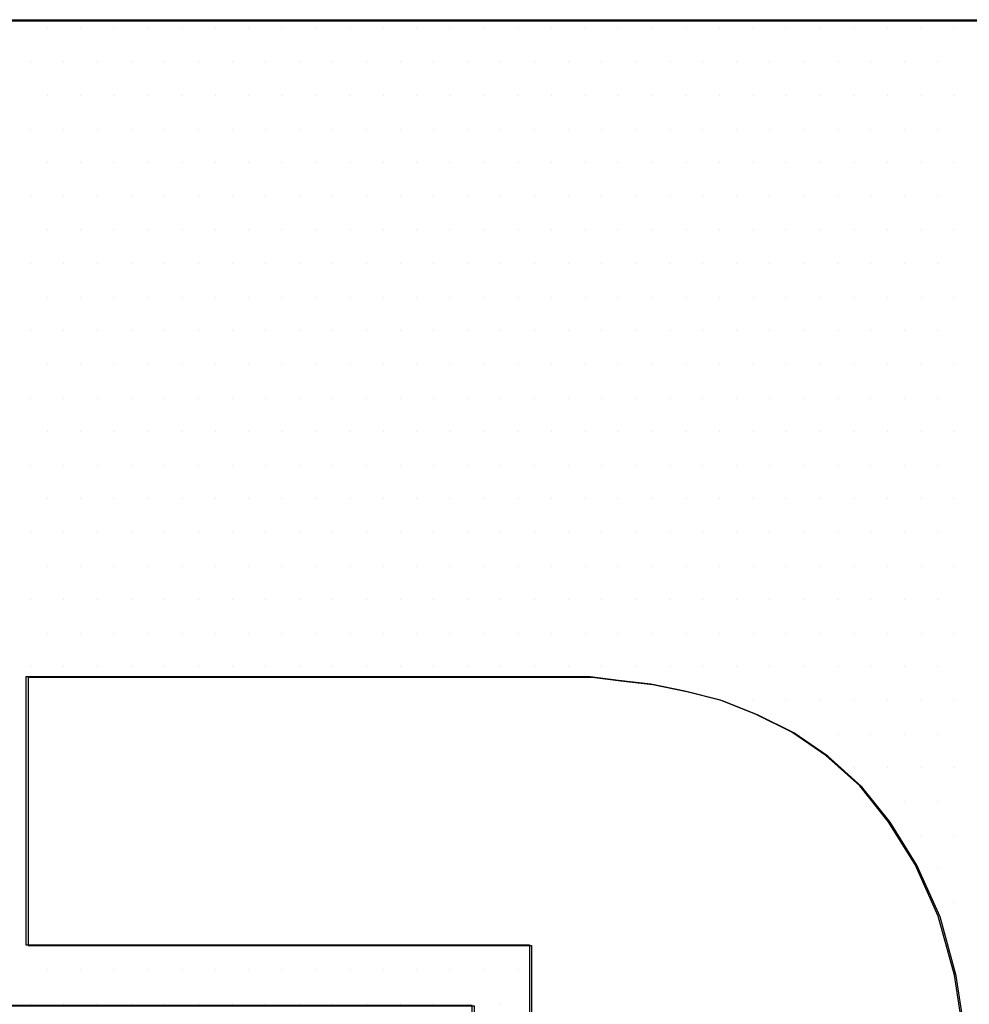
# Model space of a CAD drawing. Extents: x -71 to 52, y -13 to 68.
# Tile 32 of 81: x 33.441 to 33.553, y 20.397 to 20.513. Entities that reach past the tile are written whole.
import ezdxf

# ---------------------------------------------------------------- set-up
doc = ezdxf.new("R2010")
doc.units = 0
doc.header["$LTSCALE"] = 1.21
doc.header["$MEASUREMENT"] = 0
doc.layers.get('0').update_dxf_attribs({"linetype": 'CONTINUOUS'})
doc.layers.add('parker', color=40, linetype='CONTINUOUS')
doc.layers.add('YELLOW', color=2, linetype='CONTINUOUS')

# ---------------------------------------------------------------- blocks, each defined once
blk = doc.blocks.new('*X5')
at = {"color": 0}
for p, q in [((9.2625, 1.4625), (9.2625, 1.4625)), ((9.27188, 1.4625), (9.27188, 1.4625)), ((9.28125, 1.4625), (9.28125, 1.4625)), ((9.29063, 1.4625), (9.29063, 1.4625)), ((9.3, 1.4625), (9.3, 1.4625)), ((9.30938, 1.4625), (9.30938, 1.4625)), ((9.31875, 1.4625), (9.31875, 1.4625)), ((9.32813, 1.4625), (9.32813, 1.4625)), ((9.3375, 1.4625), (9.3375, 1.4625)), ((9.34688, 1.4625), (9.34688, 1.4625)), ((9.35625, 1.4625), (9.35625, 1.4625)), ((9.36563, 1.4625), (9.36563, 1.4625)), ((9.375, 1.4625), (9.375, 1.4625)), ((9.38438, 1.4625), (9.38438, 1.4625)), ((9.39375, 1.4625), (9.39375, 1.4625)), ((9.40313, 1.4625), (9.40313, 1.4625)), ((9.4125, 1.4625), (9.4125, 1.4625)), ((9.42188, 1.4625), (9.42188, 1.4625)), ((9.43125, 1.4625), (9.43125, 1.4625)), ((9.44063, 1.4625), (9.44063, 1.4625)), ((9.45, 1.4625), (9.45, 1.4625)), ((9.45937, 1.4625), (9.45937, 1.4625)), ((9.46875, 1.4625), (9.46875, 1.4625)), ((9.47813, 1.4625), (9.47813, 1.4625)), ((9.4875, 1.4625), (9.4875, 1.4625)), ((9.49688, 1.4625), (9.49688, 1.4625)), ((9.50625, 1.4625), (9.50625, 1.4625)), ((9.51562, 1.4625), (9.51562, 1.4625)), ((9.25781, 1.45312), (9.25781, 1.45312)), ((9.26719, 1.45312), (9.26719, 1.45312)), ((9.27656, 1.45312), (9.27656, 1.45312)), ((9.28594, 1.45312), (9.28594, 1.45312)), ((9.29531, 1.45312), (9.29531, 1.45312)), ((9.30469, 1.45312), (9.30469, 1.45312)), ((9.31406, 1.45312), (9.31406, 1.45312)), ((9.32344, 1.45312), (9.32344, 1.45312)), ((9.33281, 1.45312), (9.33281, 1.45312)), ((9.34219, 1.45312), (9.34219, 1.45312)), ((9.35156, 1.45312), (9.35156, 1.45312)), ((9.36094, 1.45312), (9.36094, 1.45312)), ((9.37031, 1.45312), (9.37031, 1.45312)), ((9.37969, 1.45312), (9.37969, 1.45312)), ((9.38906, 1.45312), (9.38906, 1.45312)), ((9.39844, 1.45312), (9.39844, 1.45312)), ((9.40781, 1.45312), (9.40781, 1.45312)), ((9.41719, 1.45312), (9.41719, 1.45312)), ((9.42656, 1.45312), (9.42656, 1.45312)), ((9.43594, 1.45312), (9.43594, 1.45312)), ((9.44531, 1.45312), (9.44531, 1.45312)), ((9.45469, 1.45312), (9.45469, 1.45312)), ((9.46406, 1.45312), (9.46406, 1.45312)), ((9.47344, 1.45312), (9.47344, 1.45312)), ((9.48281, 1.45312), (9.48281, 1.45312)), ((9.49219, 1.45312), (9.49219, 1.45312)), ((9.50156, 1.45312), (9.50156, 1.45312)), ((9.51094, 1.45312), (9.51094, 1.45312)), ((9.2625, 1.44375), (9.2625, 1.44375)), ((9.27188, 1.44375), (9.27188, 1.44375)), ((9.28125, 1.44375), (9.28125, 1.44375)), ((9.29063, 1.44375), (9.29063, 1.44375)), ((9.3, 1.44375), (9.3, 1.44375)), ((9.30938, 1.44375), (9.30938, 1.44375)), ((9.31875, 1.44375), (9.31875, 1.44375)), ((9.32813, 1.44375), (9.32813, 1.44375)), ((9.3375, 1.44375), (9.3375, 1.44375)), ((9.34688, 1.44375), (9.34688, 1.44375)), ((9.35625, 1.44375), (9.35625, 1.44375)), ((9.36563, 1.44375), (9.36563, 1.44375)), ((9.375, 1.44375), (9.375, 1.44375)), ((9.38438, 1.44375), (9.38438, 1.44375)), ((9.39375, 1.44375), (9.39375, 1.44375)), ((9.40313, 1.44375), (9.40313, 1.44375)), ((9.4125, 1.44375), (9.4125, 1.44375)), ((9.42188, 1.44375), (9.42188, 1.44375)), ((9.43125, 1.44375), (9.43125, 1.44375)), ((9.44063, 1.44375), (9.44063, 1.44375)), ((9.45, 1.44375), (9.45, 1.44375)), ((9.45937, 1.44375), (9.45937, 1.44375)), ((9.46875, 1.44375), (9.46875, 1.44375)), ((9.47813, 1.44375), (9.47813, 1.44375)), ((9.4875, 1.44375), (9.4875, 1.44375)), ((9.49688, 1.44375), (9.49688, 1.44375)), ((9.50625, 1.44375), (9.50625, 1.44375)), ((9.51562, 1.44375), (9.51562, 1.44375)), ((9.25781, 1.43437), (9.25781, 1.43437)), ((9.26719, 1.43437), (9.26719, 1.43437)), ((9.27656, 1.43437), (9.27656, 1.43437)), ((9.28594, 1.43437), (9.28594, 1.43437)), ((9.29531, 1.43437), (9.29531, 1.43437)), ((9.30469, 1.43437), (9.30469, 1.43437)), ((9.31406, 1.43437), (9.31406, 1.43437)), ((9.32344, 1.43437), (9.32344, 1.43437)), ((9.33281, 1.43437), (9.33281, 1.43437)), ((9.34219, 1.43437), (9.34219, 1.43437)), ((9.35156, 1.43437), (9.35156, 1.43437)), ((9.36094, 1.43437), (9.36094, 1.43437)), ((9.37031, 1.43437), (9.37031, 1.43437)), ((9.37969, 1.43437), (9.37969, 1.43437)), ((9.38906, 1.43437), (9.38906, 1.43437)), ((9.39844, 1.43437), (9.39844, 1.43437)), ((9.40781, 1.43437), (9.40781, 1.43437)), ((9.41719, 1.43437), (9.41719, 1.43437)), ((9.42656, 1.43437), (9.42656, 1.43437)), ((9.43594, 1.43437), (9.43594, 1.43437)), ((9.44531, 1.43437), (9.44531, 1.43437)), ((9.45469, 1.43437), (9.45469, 1.43437)), ((9.46406, 1.43437), (9.46406, 1.43437)), ((9.47344, 1.43437), (9.47344, 1.43437)), ((9.48281, 1.43437), (9.48281, 1.43437)), ((9.49219, 1.43437), (9.49219, 1.43437)), ((9.50156, 1.43437), (9.50156, 1.43437)), ((9.51094, 1.43437), (9.51094, 1.43437)), ((9.2625, 1.425), (9.2625, 1.425)), ((9.27188, 1.425), (9.27188, 1.425)), ((9.28125, 1.425), (9.28125, 1.425)), ((9.29063, 1.425), (9.29063, 1.425)), ((9.3, 1.425), (9.3, 1.425)), ((9.30938, 1.425), (9.30938, 1.425)), ((9.31875, 1.425), (9.31875, 1.425)), ((9.32813, 1.425), (9.32813, 1.425)), ((9.3375, 1.425), (9.3375, 1.425)), ((9.34688, 1.425), (9.34688, 1.425)), ((9.35625, 1.425), (9.35625, 1.425)), ((9.36563, 1.425), (9.36563, 1.425)), ((9.375, 1.425), (9.375, 1.425)), ((9.38438, 1.425), (9.38438, 1.425)), ((9.39375, 1.425), (9.39375, 1.425)), ((9.40313, 1.425), (9.40313, 1.425)), ((9.4125, 1.425), (9.4125, 1.425)), ((9.42188, 1.425), (9.42188, 1.425)), ((9.43125, 1.425), (9.43125, 1.425)), ((9.44063, 1.425), (9.44063, 1.425)), ((9.45, 1.425), (9.45, 1.425)), ((9.45937, 1.425), (9.45937, 1.425)), ((9.46875, 1.425), (9.46875, 1.425)), ((9.47813, 1.425), (9.47813, 1.425)), ((9.4875, 1.425), (9.4875, 1.425)), ((9.49688, 1.425), (9.49688, 1.425)), ((9.50625, 1.425), (9.50625, 1.425)), ((9.51562, 1.425), (9.51562, 1.425)), ((9.25781, 1.41562), (9.25781, 1.41562)), ((9.26719, 1.41562), (9.26719, 1.41562)), ((9.27656, 1.41562), (9.27656, 1.41562)), ((9.28594, 1.41562), (9.28594, 1.41562)), ((9.29531, 1.41562), (9.29531, 1.41562)), ((9.30469, 1.41562), (9.30469, 1.41562)), ((9.31406, 1.41562), (9.31406, 1.41562)), ((9.32344, 1.41562), (9.32344, 1.41562)), ((9.33281, 1.41562), (9.33281, 1.41562)), ((9.34219, 1.41562), (9.34219, 1.41562)), ((9.35156, 1.41562), (9.35156, 1.41562)), ((9.36094, 1.41562), (9.36094, 1.41562)), ((9.37031, 1.41562), (9.37031, 1.41562)), ((9.37969, 1.41562), (9.37969, 1.41562)), ((9.38906, 1.41562), (9.38906, 1.41562)), ((9.39844, 1.41562), (9.39844, 1.41562)), ((9.40781, 1.41562), (9.40781, 1.41562)), ((9.41719, 1.41562), (9.41719, 1.41562)), ((9.42656, 1.41562), (9.42656, 1.41562)), ((9.43594, 1.41562), (9.43594, 1.41562)), ((9.44531, 1.41562), (9.44531, 1.41562)), ((9.45469, 1.41562), (9.45469, 1.41562)), ((9.46406, 1.41562), (9.46406, 1.41562)), ((9.47344, 1.41562), (9.47344, 1.41562)), ((9.48281, 1.41562), (9.48281, 1.41562)), ((9.49219, 1.41562), (9.49219, 1.41562)), ((9.50156, 1.41562), (9.50156, 1.41562)), ((9.51094, 1.41562), (9.51094, 1.41562)), ((9.2625, 1.40625), (9.2625, 1.40625)), ((9.27188, 1.40625), (9.27188, 1.40625)), ((9.28125, 1.40625), (9.28125, 1.40625)), ((9.29063, 1.40625), (9.29063, 1.40625)), ((9.3, 1.40625), (9.3, 1.40625)), ((9.30938, 1.40625), (9.30938, 1.40625)), ((9.31875, 1.40625), (9.31875, 1.40625)), ((9.32813, 1.40625), (9.32813, 1.40625)), ((9.3375, 1.40625), (9.3375, 1.40625)), ((9.34688, 1.40625), (9.34688, 1.40625)), ((9.35625, 1.40625), (9.35625, 1.40625)), ((9.36563, 1.40625), (9.36563, 1.40625)), ((9.375, 1.40625), (9.375, 1.40625)), ((9.38438, 1.40625), (9.38438, 1.40625)), ((9.39375, 1.40625), (9.39375, 1.40625)), ((9.40313, 1.40625), (9.40313, 1.40625)), ((9.4125, 1.40625), (9.4125, 1.40625)), ((9.42188, 1.40625), (9.42188, 1.40625)), ((9.43125, 1.40625), (9.43125, 1.40625)), ((9.44063, 1.40625), (9.44063, 1.40625)), ((9.45, 1.40625), (9.45, 1.40625)), ((9.45937, 1.40625), (9.45937, 1.40625)), ((9.46875, 1.40625), (9.46875, 1.40625)), ((9.47813, 1.40625), (9.47813, 1.40625)), ((9.4875, 1.40625), (9.4875, 1.40625)), ((9.49688, 1.40625), (9.49688, 1.40625)), ((9.50625, 1.40625), (9.50625, 1.40625)), ((9.51562, 1.40625), (9.51562, 1.40625)), ((9.25781, 1.39687), (9.25781, 1.39687)), ((9.26719, 1.39687), (9.26719, 1.39687)), ((9.27656, 1.39687), (9.27656, 1.39687)), ((9.28594, 1.39687), (9.28594, 1.39687)), ((9.29531, 1.39687), (9.29531, 1.39687)), ((9.30469, 1.39687), (9.30469, 1.39687)), ((9.31406, 1.39687), (9.31406, 1.39687)), ((9.32344, 1.39687), (9.32344, 1.39687)), ((9.33281, 1.39687), (9.33281, 1.39687)), ((9.34219, 1.39687), (9.34219, 1.39687)), ((9.35156, 1.39687), (9.35156, 1.39687)), ((9.36094, 1.39687), (9.36094, 1.39687)), ((9.37031, 1.39687), (9.37031, 1.39687)), ((9.37969, 1.39687), (9.37969, 1.39687)), ((9.38906, 1.39687), (9.38906, 1.39687)), ((9.39844, 1.39687), (9.39844, 1.39687)), ((9.40781, 1.39687), (9.40781, 1.39687)), ((9.41719, 1.39687), (9.41719, 1.39687)), ((9.42656, 1.39687), (9.42656, 1.39687)), ((9.43594, 1.39687), (9.43594, 1.39687)), ((9.44531, 1.39687), (9.44531, 1.39687)), ((9.45469, 1.39687), (9.45469, 1.39687)), ((9.46406, 1.39687), (9.46406, 1.39687)), ((9.47344, 1.39687), (9.47344, 1.39687)), ((9.48281, 1.39687), (9.48281, 1.39687)), ((9.49219, 1.39687), (9.49219, 1.39687)), ((9.50156, 1.39687), (9.50156, 1.39687)), ((9.51094, 1.39687), (9.51094, 1.39687)), ((9.2625, 1.3875), (9.2625, 1.3875)), ((9.27188, 1.3875), (9.27188, 1.3875)), ((9.28125, 1.3875), (9.28125, 1.3875)), ((9.29063, 1.3875), (9.29063, 1.3875)), ((9.3, 1.3875), (9.3, 1.3875)), ((9.30938, 1.3875), (9.30938, 1.3875)), ((9.31875, 1.3875), (9.31875, 1.3875)), ((9.32813, 1.3875), (9.32813, 1.3875)), ((9.3375, 1.3875), (9.3375, 1.3875)), ((9.34688, 1.3875), (9.34688, 1.3875)), ((9.35625, 1.3875), (9.35625, 1.3875)), ((9.36563, 1.3875), (9.36563, 1.3875)), ((9.375, 1.3875), (9.375, 1.3875)), ((9.38438, 1.3875), (9.38438, 1.3875)), ((9.39375, 1.3875), (9.39375, 1.3875)), ((9.40313, 1.3875), (9.40313, 1.3875)), ((9.4125, 1.3875), (9.4125, 1.3875)), ((9.42188, 1.3875), (9.42188, 1.3875)), ((9.43125, 1.3875), (9.43125, 1.3875)), ((9.44063, 1.3875), (9.44063, 1.3875)), ((9.45, 1.3875), (9.45, 1.3875)), ((9.45937, 1.3875), (9.45937, 1.3875)), ((9.46875, 1.3875), (9.46875, 1.3875)), ((9.47813, 1.3875), (9.47813, 1.3875)), ((9.4875, 1.3875), (9.4875, 1.3875)), ((9.49688, 1.3875), (9.49688, 1.3875)), ((9.50625, 1.3875), (9.50625, 1.3875)), ((9.51562, 1.3875), (9.51562, 1.3875)), ((9.25781, 1.37813), (9.25781, 1.37813)), ((9.26719, 1.37813), (9.26719, 1.37813)), ((9.27656, 1.37813), (9.27656, 1.37813)), ((9.28594, 1.37813), (9.28594, 1.37813)), ((9.29531, 1.37813), (9.29531, 1.37813)), ((9.30469, 1.37813), (9.30469, 1.37813)), ((9.31406, 1.37813), (9.31406, 1.37813)), ((9.32344, 1.37813), (9.32344, 1.37813)), ((9.33281, 1.37813), (9.33281, 1.37813)), ((9.34219, 1.37813), (9.34219, 1.37813)), ((9.35156, 1.37813), (9.35156, 1.37813)), ((9.36094, 1.37813), (9.36094, 1.37813)), ((9.37031, 1.37813), (9.37031, 1.37813)), ((9.37969, 1.37813), (9.37969, 1.37813)), ((9.38906, 1.37813), (9.38906, 1.37813)), ((9.39844, 1.37813), (9.39844, 1.37813)), ((9.40781, 1.37813), (9.40781, 1.37813)), ((9.41719, 1.37813), (9.41719, 1.37813)), ((9.42656, 1.37813), (9.42656, 1.37813)), ((9.43594, 1.37813), (9.43594, 1.37813)), ((9.44531, 1.37813), (9.44531, 1.37813)), ((9.45469, 1.37813), (9.45469, 1.37813)), ((9.46406, 1.37813), (9.46406, 1.37813)), ((9.47344, 1.37813), (9.47344, 1.37813)), ((9.48281, 1.37813), (9.48281, 1.37813)), ((9.49219, 1.37813), (9.49219, 1.37813)), ((9.50156, 1.37813), (9.50156, 1.37813)), ((9.51094, 1.37813), (9.51094, 1.37813)), ((9.2625, 1.36875), (9.2625, 1.36875)), ((9.27188, 1.36875), (9.27188, 1.36875)), ((9.28125, 1.36875), (9.28125, 1.36875)), ((9.29063, 1.36875), (9.29063, 1.36875)), ((9.3, 1.36875), (9.3, 1.36875)), ((9.30938, 1.36875), (9.30938, 1.36875)), ((9.31875, 1.36875), (9.31875, 1.36875)), ((9.32813, 1.36875), (9.32813, 1.36875)), ((9.3375, 1.36875), (9.3375, 1.36875)), ((9.34688, 1.36875), (9.34688, 1.36875)), ((9.35625, 1.36875), (9.35625, 1.36875)), ((9.36563, 1.36875), (9.36563, 1.36875)), ((9.375, 1.36875), (9.375, 1.36875)), ((9.38438, 1.36875), (9.38438, 1.36875)), ((9.39375, 1.36875), (9.39375, 1.36875)), ((9.40313, 1.36875), (9.40313, 1.36875)), ((9.4125, 1.36875), (9.4125, 1.36875)), ((9.42188, 1.36875), (9.42188, 1.36875)), ((9.43125, 1.36875), (9.43125, 1.36875)), ((9.44063, 1.36875), (9.44063, 1.36875)), ((9.45, 1.36875), (9.45, 1.36875)), ((9.45937, 1.36875), (9.45937, 1.36875)), ((9.46875, 1.36875), (9.46875, 1.36875)), ((9.47813, 1.36875), (9.47813, 1.36875)), ((9.4875, 1.36875), (9.4875, 1.36875)), ((9.49688, 1.36875), (9.49688, 1.36875)), ((9.50625, 1.36875), (9.50625, 1.36875)), ((9.51562, 1.36875), (9.51562, 1.36875)), ((9.25781, 1.35938), (9.25781, 1.35938)), ((9.26719, 1.35938), (9.26719, 1.35938)), ((9.27656, 1.35938), (9.27656, 1.35938)), ((9.28594, 1.35938), (9.28594, 1.35938)), ((9.29531, 1.35938), (9.29531, 1.35938)), ((9.30469, 1.35938), (9.30469, 1.35938)), ((9.31406, 1.35938), (9.31406, 1.35938)), ((9.32344, 1.35938), (9.32344, 1.35938)), ((9.33281, 1.35938), (9.33281, 1.35938)), ((9.34219, 1.35938), (9.34219, 1.35938)), ((9.35156, 1.35938), (9.35156, 1.35938)), ((9.36094, 1.35938), (9.36094, 1.35938)), ((9.37031, 1.35938), (9.37031, 1.35938)), ((9.37969, 1.35938), (9.37969, 1.35938)), ((9.38906, 1.35938), (9.38906, 1.35938)), ((9.39844, 1.35938), (9.39844, 1.35938)), ((9.40781, 1.35938), (9.40781, 1.35938)), ((9.41719, 1.35938), (9.41719, 1.35938)), ((9.42656, 1.35938), (9.42656, 1.35938)), ((9.43594, 1.35938), (9.43594, 1.35938)), ((9.44531, 1.35938), (9.44531, 1.35938)), ((9.45469, 1.35938), (9.45469, 1.35938)), ((9.46406, 1.35938), (9.46406, 1.35938)), ((9.47344, 1.35938), (9.47344, 1.35938)), ((9.48281, 1.35938), (9.48281, 1.35938)), ((9.49219, 1.35938), (9.49219, 1.35938)), ((9.50156, 1.35938), (9.50156, 1.35938)), ((9.51094, 1.35938), (9.51094, 1.35938)), ((9.2625, 1.35), (9.2625, 1.35)), ((9.27188, 1.35), (9.27188, 1.35)), ((9.28125, 1.35), (9.28125, 1.35)), ((9.29063, 1.35), (9.29063, 1.35)), ((9.3, 1.35), (9.3, 1.35)), ((9.30938, 1.35), (9.30938, 1.35)), ((9.31875, 1.35), (9.31875, 1.35)), ((9.32813, 1.35), (9.32813, 1.35)), ((9.3375, 1.35), (9.3375, 1.35)), ((9.34688, 1.35), (9.34688, 1.35)), ((9.35625, 1.35), (9.35625, 1.35)), ((9.36563, 1.35), (9.36563, 1.35)), ((9.375, 1.35), (9.375, 1.35)), ((9.38438, 1.35), (9.38438, 1.35)), ((9.39375, 1.35), (9.39375, 1.35)), ((9.40313, 1.35), (9.40313, 1.35)), ((9.4125, 1.35), (9.4125, 1.35)), ((9.42188, 1.35), (9.42188, 1.35)), ((9.43125, 1.35), (9.43125, 1.35)), ((9.44063, 1.35), (9.44063, 1.35)), ((9.45, 1.35), (9.45, 1.35)), ((9.45937, 1.35), (9.45937, 1.35)), ((9.46875, 1.35), (9.46875, 1.35)), ((9.47813, 1.35), (9.47813, 1.35)), ((9.4875, 1.35), (9.4875, 1.35)), ((9.49688, 1.35), (9.49688, 1.35)), ((9.50625, 1.35), (9.50625, 1.35)), ((9.51562, 1.35), (9.51562, 1.35)), ((9.25781, 1.34062), (9.25781, 1.34062)), ((9.26719, 1.34062), (9.26719, 1.34062)), ((9.27656, 1.34062), (9.27656, 1.34062)), ((9.28594, 1.34062), (9.28594, 1.34062)), ((9.29531, 1.34062), (9.29531, 1.34062)), ((9.30469, 1.34062), (9.30469, 1.34062)), ((9.31406, 1.34062), (9.31406, 1.34062)), ((9.32344, 1.34062), (9.32344, 1.34062)), ((9.33281, 1.34062), (9.33281, 1.34062)), ((9.34219, 1.34062), (9.34219, 1.34062)), ((9.35156, 1.34062), (9.35156, 1.34062)), ((9.36094, 1.34062), (9.36094, 1.34062)), ((9.37031, 1.34062), (9.37031, 1.34062)), ((9.37969, 1.34062), (9.37969, 1.34062)), ((9.38906, 1.34062), (9.38906, 1.34062)), ((9.39844, 1.34062), (9.39844, 1.34062)), ((9.40781, 1.34062), (9.40781, 1.34062)), ((9.41719, 1.34062), (9.41719, 1.34062)), ((9.42656, 1.34062), (9.42656, 1.34062)), ((9.43594, 1.34062), (9.43594, 1.34062)), ((9.44531, 1.34062), (9.44531, 1.34062)), ((9.45469, 1.34062), (9.45469, 1.34062)), ((9.46406, 1.34062), (9.46406, 1.34062)), ((9.47344, 1.34062), (9.47344, 1.34062)), ((9.48281, 1.34062), (9.48281, 1.34062)), ((9.49219, 1.34062), (9.49219, 1.34062)), ((9.50156, 1.34062), (9.50156, 1.34062)), ((9.51094, 1.34062), (9.51094, 1.34062)), ((9.2625, 1.33125), (9.2625, 1.33125)), ((9.27188, 1.33125), (9.27188, 1.33125)), ((9.28125, 1.33125), (9.28125, 1.33125)), ((9.29063, 1.33125), (9.29063, 1.33125)), ((9.3, 1.33125), (9.3, 1.33125)), ((9.30938, 1.33125), (9.30938, 1.33125)), ((9.31875, 1.33125), (9.31875, 1.33125)), ((9.32813, 1.33125), (9.32813, 1.33125)), ((9.3375, 1.33125), (9.3375, 1.33125)), ((9.34688, 1.33125), (9.34688, 1.33125)), ((9.35625, 1.33125), (9.35625, 1.33125)), ((9.36563, 1.33125), (9.36563, 1.33125)), ((9.375, 1.33125), (9.375, 1.33125)), ((9.38438, 1.33125), (9.38438, 1.33125)), ((9.39375, 1.33125), (9.39375, 1.33125)), ((9.40313, 1.33125), (9.40313, 1.33125)), ((9.4125, 1.33125), (9.4125, 1.33125)), ((9.42188, 1.33125), (9.42188, 1.33125)), ((9.43125, 1.33125), (9.43125, 1.33125)), ((9.44063, 1.33125), (9.44063, 1.33125)), ((9.45, 1.33125), (9.45, 1.33125)), ((9.45937, 1.33125), (9.45937, 1.33125)), ((9.46875, 1.33125), (9.46875, 1.33125)), ((9.47813, 1.33125), (9.47813, 1.33125)), ((9.4875, 1.33125), (9.4875, 1.33125)), ((9.49688, 1.33125), (9.49688, 1.33125)), ((9.50625, 1.33125), (9.50625, 1.33125)), ((9.51562, 1.33125), (9.51562, 1.33125)), ((9.25781, 1.32187), (9.25781, 1.32187)), ((9.26719, 1.32187), (9.26719, 1.32187)), ((9.27656, 1.32187), (9.27656, 1.32187)), ((9.28594, 1.32187), (9.28594, 1.32187)), ((9.29531, 1.32187), (9.29531, 1.32187)), ((9.30469, 1.32187), (9.30469, 1.32187)), ((9.31406, 1.32187), (9.31406, 1.32187)), ((9.32344, 1.32187), (9.32344, 1.32187)), ((9.33281, 1.32187), (9.33281, 1.32187)), ((9.34219, 1.32187), (9.34219, 1.32187)), ((9.35156, 1.32187), (9.35156, 1.32187)), ((9.36094, 1.32187), (9.36094, 1.32187)), ((9.37031, 1.32187), (9.37031, 1.32187)), ((9.37969, 1.32187), (9.37969, 1.32187)), ((9.38906, 1.32187), (9.38906, 1.32187)), ((9.39844, 1.32187), (9.39844, 1.32187)), ((9.40781, 1.32187), (9.40781, 1.32187)), ((9.41719, 1.32187), (9.41719, 1.32187)), ((9.42656, 1.32187), (9.42656, 1.32187)), ((9.43594, 1.32187), (9.43594, 1.32187)), ((9.44531, 1.32187), (9.44531, 1.32187)), ((9.45469, 1.32187), (9.45469, 1.32187)), ((9.46406, 1.32187), (9.46406, 1.32187)), ((9.47344, 1.32187), (9.47344, 1.32187)), ((9.48281, 1.32187), (9.48281, 1.32187)), ((9.49219, 1.32187), (9.49219, 1.32187)), ((9.50156, 1.32187), (9.50156, 1.32187)), ((9.51094, 1.32187), (9.51094, 1.32187)), ((9.2625, 1.3125), (9.2625, 1.3125)), ((9.27188, 1.3125), (9.27188, 1.3125)), ((9.28125, 1.3125), (9.28125, 1.3125)), ((9.29063, 1.3125), (9.29063, 1.3125)), ((9.3, 1.3125), (9.3, 1.3125)), ((9.30938, 1.3125), (9.30938, 1.3125)), ((9.31875, 1.3125), (9.31875, 1.3125)), ((9.32813, 1.3125), (9.32813, 1.3125)), ((9.3375, 1.3125), (9.3375, 1.3125)), ((9.34688, 1.3125), (9.34688, 1.3125)), ((9.35625, 1.3125), (9.35625, 1.3125)), ((9.36563, 1.3125), (9.36563, 1.3125)), ((9.375, 1.3125), (9.375, 1.3125)), ((9.38438, 1.3125), (9.38438, 1.3125)), ((9.39375, 1.3125), (9.39375, 1.3125)), ((9.40313, 1.3125), (9.40313, 1.3125)), ((9.4125, 1.3125), (9.4125, 1.3125)), ((9.42188, 1.3125), (9.42188, 1.3125)), ((9.43125, 1.3125), (9.43125, 1.3125)), ((9.44063, 1.3125), (9.44063, 1.3125)), ((9.45, 1.3125), (9.45, 1.3125)), ((9.45937, 1.3125), (9.45937, 1.3125)), ((9.46875, 1.3125), (9.46875, 1.3125)), ((9.47813, 1.3125), (9.47813, 1.3125)), ((9.4875, 1.3125), (9.4875, 1.3125)), ((9.49688, 1.3125), (9.49688, 1.3125)), ((9.50625, 1.3125), (9.50625, 1.3125)), ((9.51562, 1.3125), (9.51562, 1.3125)), ((9.25781, 1.30312), (9.25781, 1.30312)), ((9.26719, 1.30312), (9.26719, 1.30312)), ((9.27656, 1.30312), (9.27656, 1.30312)), ((9.28594, 1.30312), (9.28594, 1.30312)), ((9.29531, 1.30312), (9.29531, 1.30312)), ((9.30469, 1.30312), (9.30469, 1.30312)), ((9.31406, 1.30312), (9.31406, 1.30312)), ((9.32344, 1.30312), (9.32344, 1.30312)), ((9.33281, 1.30312), (9.33281, 1.30312)), ((9.34219, 1.30312), (9.34219, 1.30312)), ((9.35156, 1.30312), (9.35156, 1.30312)), ((9.36094, 1.30312), (9.36094, 1.30312)), ((9.37031, 1.30312), (9.37031, 1.30312)), ((9.37969, 1.30312), (9.37969, 1.30312)), ((9.38906, 1.30312), (9.38906, 1.30312)), ((9.39844, 1.30312), (9.39844, 1.30312)), ((9.40781, 1.30312), (9.40781, 1.30312)), ((9.41719, 1.30312), (9.41719, 1.30312)), ((9.42656, 1.30312), (9.42656, 1.30312)), ((9.43594, 1.30312), (9.43594, 1.30312)), ((9.44531, 1.30312), (9.44531, 1.30312)), ((9.45469, 1.30312), (9.45469, 1.30312)), ((9.46406, 1.30312), (9.46406, 1.30312)), ((9.47344, 1.30312), (9.47344, 1.30312)), ((9.48281, 1.30312), (9.48281, 1.30312)), ((9.49219, 1.30312), (9.49219, 1.30312)), ((9.50156, 1.30312), (9.50156, 1.30312)), ((9.51094, 1.30312), (9.51094, 1.30312)), ((9.2625, 1.29375), (9.2625, 1.29375)), ((9.27188, 1.29375), (9.27188, 1.29375)), ((9.28125, 1.29375), (9.28125, 1.29375)), ((9.29063, 1.29375), (9.29063, 1.29375)), ((9.3, 1.29375), (9.3, 1.29375)), ((9.30938, 1.29375), (9.30938, 1.29375)), ((9.31875, 1.29375), (9.31875, 1.29375)), ((9.32813, 1.29375), (9.32813, 1.29375)), ((9.3375, 1.29375), (9.3375, 1.29375)), ((9.34688, 1.29375), (9.34688, 1.29375)), ((9.35625, 1.29375), (9.35625, 1.29375)), ((9.36563, 1.29375), (9.36563, 1.29375)), ((9.375, 1.29375), (9.375, 1.29375)), ((9.38438, 1.29375), (9.38438, 1.29375)), ((9.39375, 1.29375), (9.39375, 1.29375)), ((9.40313, 1.29375), (9.40313, 1.29375)), ((9.4125, 1.29375), (9.4125, 1.29375)), ((9.42188, 1.29375), (9.42188, 1.29375)), ((9.43125, 1.29375), (9.43125, 1.29375)), ((9.44063, 1.29375), (9.44063, 1.29375)), ((9.45, 1.29375), (9.45, 1.29375)), ((9.45937, 1.29375), (9.45937, 1.29375)), ((9.46875, 1.29375), (9.46875, 1.29375)), ((9.47813, 1.29375), (9.47813, 1.29375)), ((9.4875, 1.29375), (9.4875, 1.29375)), ((9.49688, 1.29375), (9.49688, 1.29375)), ((9.50625, 1.29375), (9.50625, 1.29375)), ((9.51562, 1.29375), (9.51562, 1.29375)), ((9.25781, 1.28438), (9.25781, 1.28438)), ((9.26719, 1.28438), (9.26719, 1.28438)), ((9.27656, 1.28438), (9.27656, 1.28438)), ((9.28594, 1.28438), (9.28594, 1.28438)), ((9.29531, 1.28438), (9.29531, 1.28438)), ((9.30469, 1.28438), (9.30469, 1.28438)), ((9.31406, 1.28438), (9.31406, 1.28438)), ((9.32344, 1.28438), (9.32344, 1.28438)), ((9.33281, 1.28438), (9.33281, 1.28438)), ((9.34219, 1.28438), (9.34219, 1.28438)), ((9.35156, 1.28438), (9.35156, 1.28438)), ((9.36094, 1.28438), (9.36094, 1.28438)), ((9.37031, 1.28438), (9.37031, 1.28438)), ((9.37969, 1.28438), (9.37969, 1.28438)), ((9.38906, 1.28438), (9.38906, 1.28438)), ((9.39844, 1.28438), (9.39844, 1.28438)), ((9.40781, 1.28438), (9.40781, 1.28438)), ((9.41719, 1.28438), (9.41719, 1.28438)), ((9.42656, 1.28438), (9.42656, 1.28438)), ((9.43594, 1.28438), (9.43594, 1.28438)), ((9.44531, 1.28438), (9.44531, 1.28438)), ((9.45469, 1.28438), (9.45469, 1.28438)), ((9.46406, 1.28438), (9.46406, 1.28438)), ((9.47344, 1.28438), (9.47344, 1.28438)), ((9.48281, 1.28438), (9.48281, 1.28438)), ((9.49219, 1.28438), (9.49219, 1.28438)), ((9.50156, 1.28438), (9.50156, 1.28438)), ((9.51094, 1.28438), (9.51094, 1.28438)), ((9.45937, 1.275), (9.45937, 1.275)), ((9.46875, 1.275), (9.46875, 1.275)), ((9.47813, 1.275), (9.47813, 1.275)), ((9.4875, 1.275), (9.4875, 1.275)), ((9.49688, 1.275), (9.49688, 1.275)), ((9.50625, 1.275), (9.50625, 1.275)), ((9.51562, 1.275), (9.51562, 1.275)), ((9.47344, 1.26562), (9.47344, 1.26562)), ((9.48281, 1.26562), (9.48281, 1.26562)), ((9.49219, 1.26562), (9.49219, 1.26562)), ((9.50156, 1.26562), (9.50156, 1.26562)), ((9.51094, 1.26562), (9.51094, 1.26562)), ((9.4875, 1.25625), (9.4875, 1.25625)), ((9.49688, 1.25625), (9.49688, 1.25625)), ((9.50625, 1.25625), (9.50625, 1.25625)), ((9.51562, 1.25625), (9.51562, 1.25625)), ((9.50156, 1.24687), (9.50156, 1.24687)), ((9.51094, 1.24687), (9.51094, 1.24687)), ((9.50625, 1.2375), (9.50625, 1.2375)), ((9.51562, 1.2375), (9.51562, 1.2375)), ((9.51094, 1.22812), (9.51094, 1.22812)), ((9.51562, 1.21875), (9.51562, 1.21875)), ((9.2625, 1.2), (9.2625, 1.2)), ((9.27188, 1.2), (9.27188, 1.2)), ((9.28125, 1.2), (9.28125, 1.2)), ((9.29063, 1.2), (9.29063, 1.2)), ((9.3, 1.2), (9.3, 1.2)), ((9.30938, 1.2), (9.30938, 1.2)), ((9.31875, 1.2), (9.31875, 1.2)), ((9.32813, 1.2), (9.32813, 1.2)), ((9.3375, 1.2), (9.3375, 1.2)), ((9.34688, 1.2), (9.34688, 1.2)), ((9.35625, 1.2), (9.35625, 1.2)), ((9.36563, 1.2), (9.36563, 1.2)), ((9.375, 1.2), (9.375, 1.2)), ((9.38438, 1.2), (9.38438, 1.2)), ((9.39375, 1.2), (9.39375, 1.2)), ((9.51562, 1.2), (9.51562, 1.2)), ((9.25781, 1.19063), (9.25781, 1.19063)), ((9.26719, 1.19063), (9.26719, 1.19063)), ((9.27656, 1.19063), (9.27656, 1.19063)), ((9.28594, 1.19063), (9.28594, 1.19063)), ((9.29531, 1.19063), (9.29531, 1.19063)), ((9.30469, 1.19063), (9.30469, 1.19063)), ((9.31406, 1.19063), (9.31406, 1.19063)), ((9.32344, 1.19063), (9.32344, 1.19063)), ((9.33281, 1.19063), (9.33281, 1.19063)), ((9.34219, 1.19063), (9.34219, 1.19063)), ((9.35156, 1.19063), (9.35156, 1.19063)), ((9.36094, 1.19063), (9.36094, 1.19063)), ((9.37031, 1.19063), (9.37031, 1.19063)), ((9.37969, 1.19063), (9.37969, 1.19063)), ((9.38906, 1.19063), (9.38906, 1.19063))]:
    blk.add_line(p, q, dxfattribs=at)

msp = doc.modelspace()

# ---------------------------------------------------------------- linework, layer by layer
at = {"layer": 'parker'}
for points in [[(33.31038, 20.51243), (33.9397, 20.51243), (33.9397, 20.27109), (33.31038, 20.27109), (33.31038, 20.36872), (33.49473, 20.36872), (33.49473, 20.39679), (33.31038, 20.39679), (33.31038, 20.51243), (33.31038, 20.51243)], [(33.55255, 20.39218), (33.5513, 20.40035), (33.54941, 20.40727), (33.54669, 20.41334), (33.54355, 20.41837), (33.54019, 20.42256), (33.53621, 20.42612), (33.53223, 20.42884), (33.52804, 20.43094), (33.52385, 20.43262), (33.51966, 20.43366), (33.51568, 20.4345), (33.51191, 20.43492), (33.50856, 20.43534), (33.50584, 20.43534), (33.50353, 20.43534), (33.50081, 20.43534), (33.49725, 20.43534), (33.49306, 20.43534), (33.48845, 20.43534), (33.48363, 20.43534), (33.47839, 20.43534), (33.47316, 20.43534), (33.46813, 20.43534), (33.4631, 20.43534), (33.45828, 20.43534), (33.45388, 20.43534), (33.45011, 20.43534), (33.44697, 20.43534), (33.44445, 20.43534), (33.44299, 20.43534), (33.44236, 20.43534), (33.44236, 20.40391), (33.50144, 20.40391), (33.50144, 20.36118)]]:
    msp.add_lwpolyline(points, dxfattribs=at)
at = {"layer": 'YELLOW'}
for points in [[(33.31002, 20.51257), (33.9397, 20.51257), (33.9397, 20.27109), (33.31002, 20.27109), (33.31002, 20.36877), (33.49448, 20.36877), (33.49448, 20.39686), (33.31002, 20.39686), (33.31002, 20.51257), (33.31002, 20.51257)], [(33.55234, 20.39225), (33.55108, 20.40043), (33.54919, 20.40734), (33.54647, 20.41342), (33.54332, 20.41845), (33.53997, 20.42264), (33.53599, 20.42621), (33.532, 20.42893), (33.52781, 20.43103), (33.52362, 20.43271), (33.51943, 20.43375), (33.51545, 20.43459), (33.51167, 20.43501), (33.50832, 20.43543), (33.50559, 20.43543), (33.50329, 20.43543), (33.50056, 20.43543), (33.497, 20.43543), (33.49281, 20.43543), (33.4882, 20.43543), (33.48337, 20.43543), (33.47813, 20.43543), (33.47289, 20.43543), (33.46786, 20.43543), (33.46283, 20.43543), (33.45801, 20.43543), (33.45361, 20.43543), (33.44984, 20.43543), (33.44669, 20.43543), (33.44418, 20.43543), (33.44271, 20.43543), (33.44208, 20.43543), (33.44208, 20.40399), (33.50119, 20.40399), (33.50119, 20.36123)]]:
    msp.add_lwpolyline(points, dxfattribs=at)

# ---------------------------------------------------------------- block references
at = {"layer": 'parker', "xscale": 0.420940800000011, "yscale": 0.4209407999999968, "zscale": 0.4209408}
msp.add_blockref('*X5', (29.54562, 19.89594), dxfattribs=at)

doc.saveas('drawing.dxf')
